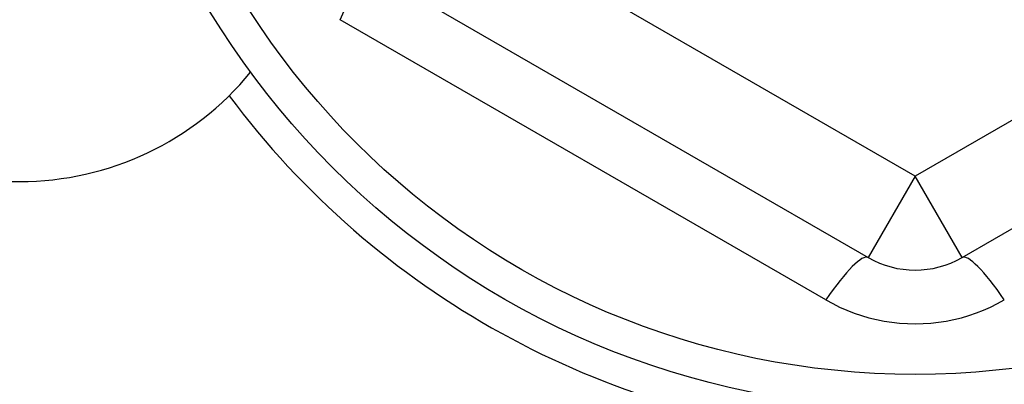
# Model space of a CAD drawing. Header units: inches. Extents: x 40 to 100, y 24.2 to 48.5.
# Tile 16 of 83: x 57.545 to 57.957, y 27.474 to 27.627. Entities that reach past the tile are written whole.
import ezdxf

# ---------------------------------------------------------------- set-up
doc = ezdxf.new("R2010")
doc.units = ezdxf.units.IN
doc.header["$MEASUREMENT"] = 0
doc.layers.add('Visible Edges(ANSI)', color=7, linetype='Continuous', lineweight=25)
doc.layers.add('Visible Tangent Edges(ANSI)', color=7, linetype='Continuous', lineweight=25)

msp = doc.modelspace()

# ---------------------------------------------------------------- linework, layer by layer
at = {"layer": 'Visible Edges(ANSI)'}
for p, q in [((57.68560411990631, 27.65122910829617), (57.90017104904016, 27.52734883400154)), ((57.93954112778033, 27.52734883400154), (58.15410805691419, 27.65122910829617)), ((57.14385608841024, 27.55920487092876), (57.54485608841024, 27.55920487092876))]:
    msp.add_line(p, q, dxfattribs=at)
msp.add_circle((57.91985608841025, 27.80920487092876), 0.3451589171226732, dxfattribs=at)
for centre, radius, start, end in [((57.54485608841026, 27.68420487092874), 0.124999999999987, 269.9999999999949, 320.6903699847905), ((57.91985608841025, 27.80920487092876), 0.3582677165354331, 216.6899538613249, 314.2509389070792), ((57.91985608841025, 27.56144432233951), 0.0393700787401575, 239.9999999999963, 299.9999999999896)]:
    msp.add_arc(centre, radius, start, end, dxfattribs=at)
at = {"layer": 'Visible Tangent Edges(ANSI)'}
for p, q in [((57.91985608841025, 27.56144432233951), (57.7052891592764, 27.68532459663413)), ((58.1344230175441, 27.68532459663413), (57.91985608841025, 27.56144432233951)), ((57.8825180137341, 27.50956052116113), (57.67902550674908, 27.627046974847)), ((57.91985608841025, 27.56144432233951), (57.90017104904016, 27.52734883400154)), ((57.93954112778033, 27.52734883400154), (57.91985608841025, 27.56144432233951))]:
    msp.add_line(p, q, dxfattribs=at)
at = {"layer": 'Visible Tangent Edges(ANSI)', "flags": 128}
msp.add_lwpolyline([(57.88251801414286, 27.50956051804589), (57.88533829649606, 27.50801241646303), (57.88823925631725, 27.5065793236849), (57.89121312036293, 27.50526743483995), (57.8942517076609, 27.50408315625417), (57.89734548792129, 27.50303075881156), (57.90048468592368, 27.50211331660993), (57.90365952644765, 27.50133383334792), (57.90686056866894, 27.50069533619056), (57.91008935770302, 27.50019890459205), (57.91334267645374, 27.49984437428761), (57.91661212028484, 27.49963190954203), (57.91988928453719, 27.49956162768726), (57.92316576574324, 27.49963371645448), (57.92643315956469, 27.49984831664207), (57.92968306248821, 27.500205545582), (57.93290839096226, 27.50070580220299), (57.9361083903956, 27.50134892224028), (57.93927658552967, 27.50213169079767), (57.94240541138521, 27.50305049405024), (57.94548730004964, 27.50410178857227), (57.94851468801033, 27.50528200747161), (57.9514800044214, 27.50658758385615), (57.9543756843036, 27.50801492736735), (57.95719416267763, 27.50956051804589)], dxfattribs=at)
at = {"layer": 'Visible Tangent Edges(ANSI)'}
msp.add_circle((57.91985608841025, 27.80920487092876), 0.3308444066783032, dxfattribs=at)
for centre, major_axis, ratio, start_param, end_param in [((57.66591908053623, 27.61713361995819), (0.0196850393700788, 0.03409548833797), 0.1759287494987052, 5.107072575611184, 6.28318530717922), ((57.88048600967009, 27.49325334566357), (0.0196850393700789, 0.0340954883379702), 0.1759287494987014, 0, 1.176112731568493), ((57.9592261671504, 27.49325334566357), (-0.0196850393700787, 0.0340954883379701), 0.1759287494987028, 5.107072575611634, 6.28318530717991)]:
    msp.add_ellipse(centre, major_axis=major_axis, ratio=ratio, start_param=start_param, end_param=end_param, dxfattribs=at)

doc.saveas('drawing.dxf')
